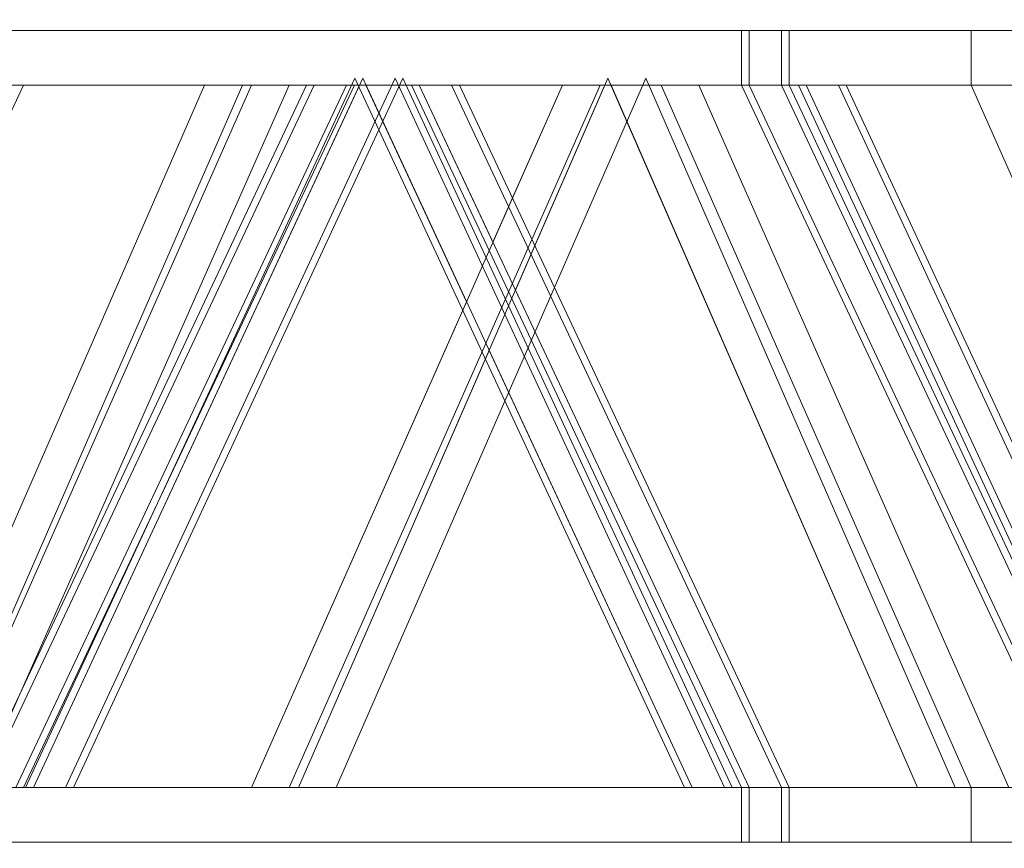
# Model space of a CAD drawing. Header units: metres. Extents: x 1314 to 1415, y -87 to -52.
# Tile 26 of 256: x 1322.297 to 1323.104, y -78.198 to -77.519. Entities that reach past the tile are written whole.
import ezdxf

# ---------------------------------------------------------------- set-up
doc = ezdxf.new("R2010")
doc.units = ezdxf.units.M
doc.header["$PDMODE"] = 65
doc.linetypes.add('AUSGEZOGEN', pattern=[0])
doc.layers.add('XR$2$Möblierung', color=4, linetype='AUSGEZOGEN', lineweight=13)
doc.layers.add('XR$3$Maßlinie 1_50', color=7, linetype='AUSGEZOGEN', lineweight=25)
doc.styles.add('ARIAL', font='arial.ttf')
doc.dimstyles.new('DIMSTYLE_12', dxfattribs={"dimtxt": 0.175, "dimasz": 0.15, "dimexe": 0, "dimexo": 0, "dimgap": 0.0875, "dimtad": 2, "dimrnd": 0.005, "dimzin": 4, "dimdsep": 46, "dimtxsty": 'ARIAL', "dimblk1": 'ALL_ML_KREIS', "dimblk2": 'ALL_ML_KREIS', "dimsah": 1, "dimcen": 0, "dimclrd": 3, "dimclre": 3, "dimclrt": 3, "dimadec": 0, "dimazin": 0, "dimtfac": 1, "dimtdec": 0, "dimtix": 1, "dimtmove": 2, "dimatfit": 3, "dimfxl": 0, "dimtzin": 0, "dimlwd": 0, "dimlwe": 25, "dimarcsym": 0})
doc.dimstyles.new('DIMSTYLE_9', dxfattribs={"dimtxt": 0.125, "dimasz": 0.15, "dimexe": 0, "dimexo": 0, "dimgap": 0.0625, "dimtad": 2, "dimrnd": 0.005, "dimzin": 4, "dimdsep": 46, "dimtxsty": 'ARIAL', "dimblk1": 'ALL_ML_KREIS', "dimblk2": 'ALL_ML_KREIS', "dimsah": 1, "dimcen": 0, "dimclrd": 3, "dimclre": 3, "dimclrt": 3, "dimadec": 0, "dimazin": 0, "dimtfac": 1, "dimtdec": 0, "dimtix": 1, "dimtmove": 2, "dimatfit": 3, "dimfxl": 0, "dimtzin": 0, "dimlwd": 0, "dimlwe": 25, "dimarcsym": 0})

# ---------------------------------------------------------------- blocks, each defined once
blk = doc.blocks.new('COMPLEXOBJECT_2')
at = {"layer": 'XR$2$Möblierung', "color": 52, "linetype": 'AUSGEZOGEN', "lineweight": 13, "transparency": 33554687}
for p, q in [((1322.3005, -77.52762), (1321.67336, -77.52762)), ((1322.48713, -77.52762), (1321.89762, -77.52762)), ((1321.92849, -77.52762), (1322.518, -77.52762)), ((1322.26121, -77.52762), (1322.88835, -77.52762)), ((1322.26766, -77.52762), (1322.48713, -77.52762)), ((1322.8948, -77.52762), (1322.26766, -77.52762)), ((1322.9212, -77.52762), (1322.29405, -77.52762)), ((1322.92764, -77.52762), (1322.3005, -77.52762)), ((1323.07664, -77.52762), (1322.48713, -77.52762)), ((1322.48713, -77.52762), (1322.8948, -77.52762)), ((1322.518, -77.52762), (1323.10752, -77.52762)), ((1322.88835, -77.52762), (1323.51549, -77.52762)), ((1322.88835, -77.52762), (1322.88835, -77.57236)), ((1322.8948, -77.52762), (1323.07664, -77.52762)), ((1323.52194, -77.52762), (1322.8948, -77.52762)), ((1322.8948, -77.52762), (1322.8948, -77.57236)), ((1323.54834, -77.52762), (1322.9212, -77.52762)), ((1322.9212, -77.52762), (1322.9212, -77.57236)), ((1322.92764, -77.52762), (1323.55478, -77.52762)), ((1322.92764, -77.52762), (1322.92764, -77.57236)), ((1323.66616, -77.52762), (1323.07664, -77.52762)), ((1323.07664, -77.52762), (1323.52194, -77.52762)), ((1323.07664, -77.52762), (1323.07664, -77.57236)), ((1321.94151, -77.57236), (1322.44877, -77.57236)), ((1322.47964, -77.57236), (1321.97238, -77.57236)), ((1322.02962, -78.14785), (1322.3005, -77.57236)), ((1322.44877, -77.57236), (1322.19514, -78.15351)), ((1322.19761, -78.14785), (1322.44877, -77.57236)), ((1322.22601, -78.15351), (1322.47964, -77.57236)), ((1322.2325, -78.14785), (1322.48713, -77.57236)), ((1322.26121, -78.14785), (1322.5321, -77.57236)), ((1322.5321, -77.57236), (1322.26121, -77.57236)), ((1322.518, -77.57236), (1322.26337, -78.14785)), ((1322.26766, -78.14785), (1322.53854, -77.57236)), ((1322.44877, -77.57236), (1322.26766, -77.57236)), ((1322.26766, -77.57236), (1322.53854, -77.57236)), ((1322.56494, -77.57236), (1322.29405, -78.14785)), ((1322.29405, -77.57236), (1322.56494, -77.57236)), ((1322.3005, -77.57236), (1322.57138, -77.57236)), ((1322.57138, -77.57236), (1322.3005, -78.14785)), ((1322.57184, -77.5667), (1322.30203, -78.14785)), ((1322.57829, -77.5667), (1322.30847, -78.14785)), ((1322.57566, -77.57236), (1322.30847, -78.14785)), ((1322.33487, -78.14785), (1322.60469, -77.5667)), ((1322.34131, -78.14785), (1322.61113, -77.5667)), ((1322.48713, -77.57236), (1322.44877, -77.57236)), ((1322.48713, -77.57236), (1322.74176, -77.57236)), ((1322.74176, -77.57236), (1322.48713, -78.14785)), ((1322.53854, -77.57236), (1322.48713, -77.57236)), ((1322.518, -78.14785), (1322.77263, -77.57236)), ((1322.77263, -77.57236), (1322.518, -77.57236)), ((1322.5255, -78.14785), (1322.77912, -77.5667)), ((1322.53854, -77.57236), (1322.62454, -77.57236)), ((1322.81, -77.5667), (1322.55637, -78.14785)), ((1322.84166, -78.14785), (1322.57184, -77.5667)), ((1322.58092, -77.57236), (1322.57566, -77.57236)), ((1322.8481, -78.14785), (1322.57829, -77.5667)), ((1322.66327, -77.74975), (1322.58092, -77.57236)), ((1322.60469, -77.5667), (1322.8745, -78.14785)), ((1322.61113, -77.5667), (1322.88095, -78.14785)), ((1322.88835, -77.57236), (1322.6181, -77.57236)), ((1322.6181, -77.57236), (1322.88835, -78.14785)), ((1322.74176, -77.57236), (1322.62454, -77.57236)), ((1322.62454, -77.57236), (1322.6849, -77.70088)), ((1322.62454, -77.57236), (1322.8948, -77.57236)), ((1322.62454, -77.57236), (1322.8948, -78.14785)), ((1322.9212, -78.14785), (1322.65094, -77.57236)), ((1322.65094, -77.57236), (1322.9212, -77.57236)), ((1322.92764, -78.14785), (1322.65738, -77.57236)), ((1322.65738, -77.57236), (1322.92764, -77.57236)), ((1322.6849, -77.70088), (1322.74176, -77.57236)), ((1322.77665, -77.57236), (1322.70338, -77.74025)), ((1322.8226, -77.57236), (1322.74176, -77.57236)), ((1322.7816, -77.57236), (1322.77665, -77.57236)), ((1322.77912, -77.5667), (1323.03275, -78.14785)), ((1323.03275, -78.14785), (1322.7816, -77.57236)), ((1323.06362, -78.14785), (1322.81, -77.5667)), ((1323.07664, -78.14785), (1322.8226, -77.57236)), ((1322.8226, -77.57236), (1323.07664, -77.57236)), ((1322.8948, -77.57236), (1322.8226, -77.57236)), ((1323.10752, -77.57236), (1322.85347, -77.57236)), ((1322.85347, -77.57236), (1323.10752, -78.14785)), ((1323.15861, -78.14785), (1322.88835, -77.57236)), ((1323.16506, -78.14785), (1322.8948, -77.57236)), ((1322.8948, -77.57236), (1322.94149, -77.57236)), ((1322.9212, -77.57236), (1323.19145, -78.14785)), ((1322.92764, -77.57236), (1323.1979, -78.14785)), ((1323.47468, -77.57236), (1322.93505, -77.57236)), ((1322.93505, -77.57236), (1323.20486, -78.15351)), ((1323.07664, -77.57236), (1322.94149, -77.57236)), ((1322.94149, -77.57236), (1323.20868, -78.14785)), ((1322.94149, -77.57236), (1323.48113, -77.57236)), ((1322.94149, -77.57236), (1323.21131, -78.15351)), ((1323.23771, -78.15351), (1322.96789, -77.57236)), ((1322.96789, -77.57236), (1323.50752, -77.57236)), ((1323.24415, -78.15351), (1322.97433, -77.57236)), ((1322.97433, -77.57236), (1323.51397, -77.57236)), ((1323.07664, -77.57236), (1323.33069, -78.14785)), ((1323.27378, -78.01895), (1323.07664, -77.57236)), ((1323.12054, -77.57236), (1323.07664, -77.57236)), ((1322.70338, -77.74025), (1322.8948, -78.14785)), ((1322.48713, -78.14785), (1322.66327, -77.74975)), ((1322.68181, -77.78967), (1322.5255, -78.14785)), ((1322.8481, -78.14785), (1322.68181, -77.78967)), ((1322.3005, -78.14785), (1322.02962, -78.14785)), ((1322.48713, -78.14785), (1322.2325, -78.14785)), ((1322.26337, -78.14785), (1322.518, -78.14785)), ((1322.30847, -78.14785), (1322.26766, -78.14785)), ((1322.84166, -78.14785), (1322.30203, -78.14785)), ((1322.30847, -78.14785), (1322.48713, -78.14785)), ((1322.8481, -78.14785), (1322.30847, -78.14785)), ((1322.8745, -78.14785), (1322.33487, -78.14785)), ((1322.88095, -78.14785), (1322.34131, -78.14785)), ((1322.48713, -78.14785), (1322.5255, -78.14785)), ((1323.03275, -78.14785), (1322.5255, -78.14785)), ((1322.5255, -78.14785), (1322.8481, -78.14785)), ((1322.55637, -78.14785), (1323.06362, -78.14785)), ((1322.8948, -78.14785), (1322.8481, -78.14785)), ((1323.15861, -78.14785), (1322.88835, -78.14785)), ((1322.88835, -78.19259), (1322.88835, -78.14785)), ((1322.8948, -78.14785), (1323.03275, -78.14785)), ((1323.16506, -78.14785), (1322.8948, -78.14785)), ((1322.8948, -78.19259), (1322.8948, -78.14785)), ((1323.19145, -78.14785), (1322.9212, -78.14785)), ((1322.9212, -78.19259), (1322.9212, -78.14785)), ((1322.92764, -78.19259), (1322.92764, -78.14785)), ((1323.1979, -78.14785), (1322.92764, -78.14785)), ((1323.03275, -78.14785), (1323.07664, -78.14785)), ((1323.33069, -78.14785), (1323.07664, -78.14785)), ((1323.07664, -78.14785), (1323.16506, -78.14785)), ((1323.07664, -78.19259), (1323.07664, -78.14785)), ((1322.88835, -78.19259), (1321.63407, -78.19259)), ((1322.8948, -78.19259), (1321.64052, -78.19259)), ((1322.9212, -78.19259), (1321.66691, -78.19259)), ((1321.67336, -78.19259), (1322.3005, -78.19259)), ((1322.92764, -78.19259), (1321.67336, -78.19259)), ((1321.89762, -78.19259), (1322.48713, -78.19259)), ((1323.10752, -78.19259), (1321.92849, -78.19259)), ((1321.92849, -78.19259), (1322.518, -78.19259)), ((1322.26121, -78.19259), (1322.88835, -78.19259)), ((1322.48713, -78.19259), (1322.26766, -78.19259)), ((1322.29405, -78.19259), (1322.9212, -78.19259)), ((1322.3005, -78.19259), (1322.92764, -78.19259)), ((1322.48713, -78.19259), (1323.07664, -78.19259)), ((1322.8948, -78.19259), (1322.48713, -78.19259)), ((1322.518, -78.19259), (1323.10752, -78.19259)), ((1324.14264, -78.19259), (1322.88835, -78.19259)), ((1322.88835, -78.19259), (1323.51549, -78.19259)), ((1323.07664, -78.19259), (1322.8948, -78.19259)), ((1323.52194, -78.19259), (1322.8948, -78.19259)), ((1324.14908, -78.19259), (1322.8948, -78.19259)), ((1322.9212, -78.19259), (1323.54834, -78.19259)), ((1324.17548, -78.19259), (1322.9212, -78.19259)), ((1322.92764, -78.19259), (1323.55478, -78.19259)), ((1324.18192, -78.19259), (1322.92764, -78.19259)), ((1323.07664, -78.19259), (1323.66616, -78.19259)), ((1323.52194, -78.19259), (1323.07664, -78.19259))]:
    blk.add_line(p, q, dxfattribs=at)
blk = doc.blocks.new('ALL_ML_KREIS')
at = {"color": 0, "linetype": 'ByBlock', "lineweight": -2}
for p, q in [((0, -0.5), (0, 0.5)), ((-1, 0), (0.5, 0))]:
    blk.add_line(p, q, dxfattribs=at)
blk.add_circle((0, 0), 0.15, dxfattribs=at)
blk = doc.blocks.new('*D100')
at = {"layer": 'DEFPOINTS', "color": 3, "linetype": 'AUSGEZOGEN', "lineweight": 25, "transparency": 33554687}
for p in [(1318.1917, -74.24093), (1332.4917, -75.37973), (1318.1917, -83.72712)]:
    blk.add_point(p, dxfattribs=at)
at = {"layer": 'XR$3$Maßlinie 1_50', "color": 3, "linetype": 'AUSGEZOGEN', "lineweight": -2, "transparency": 33554687}
for p, q in [((1318.1917, -83.42712), (1318.1917, -83.72712)), ((1332.4917, -83.42712), (1332.4917, -83.72712)), ((1318.1917, -83.72712), (1332.4917, -83.72712))]:
    blk.add_line(p, q, dxfattribs=at)
at = {"layer": 'XR$3$Maßlinie 1_50', "color": 3, "linetype": 'AUSGEZOGEN', "lineweight": 25, "transparency": 33554687, "xscale": 0.15, "yscale": 0.15, "zscale": 0.15, "rotation": 180}
blk.add_blockref('ALL_ML_KREIS', (1318.1917, -83.72712), dxfattribs=at)
at = {"layer": 'XR$3$Maßlinie 1_50', "color": 3, "linetype": 'AUSGEZOGEN', "lineweight": 25, "transparency": 33554687, "xscale": 0.15, "yscale": 0.15, "zscale": 0.15}
blk.add_blockref('ALL_ML_KREIS', (1332.4917, -83.72712), dxfattribs=at)
at = {"layer": 'XR$3$Maßlinie 1_50', "color": 3, "linetype": 'AUSGEZOGEN', "lineweight": 25, "transparency": 33554687, "insert": (1325.34614, -83.6124), "char_height": 0.125, "width": 0.625, "attachment_point": 5, "style": 'ARIAL'}
blk.add_mtext('\\A1;{\\A1;{14.30\\H0.082500;\\S^ ;}}', dxfattribs=at)
blk = doc.blocks.new('*D103')
at = {"layer": 'DEFPOINTS', "color": 3, "linetype": 'AUSGEZOGEN', "lineweight": 25, "transparency": 33554687}
for p in [(1332.4917, -77.34227), (1318.1917, -77.54184), (1318.1917, -84.34119)]:
    blk.add_point(p, dxfattribs=at)
at = {"layer": 'XR$3$Maßlinie 1_50', "color": 3, "linetype": 'AUSGEZOGEN', "lineweight": -2, "transparency": 33554687}
for p, q in [((1318.1917, -84.04119), (1318.1917, -84.34119)), ((1332.4917, -84.04119), (1332.4917, -84.34119)), ((1318.1917, -84.34119), (1332.4917, -84.34119))]:
    blk.add_line(p, q, dxfattribs=at)
at = {"layer": 'XR$3$Maßlinie 1_50', "color": 3, "linetype": 'AUSGEZOGEN', "lineweight": 25, "transparency": 33554687, "xscale": 0.15, "yscale": 0.15, "zscale": 0.15, "rotation": 180}
blk.add_blockref('ALL_ML_KREIS', (1318.1917, -84.34119), dxfattribs=at)
at = {"layer": 'XR$3$Maßlinie 1_50', "color": 3, "linetype": 'AUSGEZOGEN', "lineweight": 25, "transparency": 33554687, "xscale": 0.15, "yscale": 0.15, "zscale": 0.15}
blk.add_blockref('ALL_ML_KREIS', (1332.4917, -84.34119), dxfattribs=at)
at = {"layer": 'XR$3$Maßlinie 1_50', "color": 3, "linetype": 'AUSGEZOGEN', "lineweight": 25, "transparency": 33554687, "insert": (1325.34809, -84.2007), "char_height": 0.175, "width": 0.875, "attachment_point": 5, "style": 'ARIAL'}
blk.add_mtext('\\A1;{\\fArial|i0|b1;\\A1;{14.30\\H0.115500;\\S^ ;}}', dxfattribs=at)
blk = doc.blocks.new('*D119')
at = {"layer": 'DEFPOINTS', "color": 3, "linetype": 'AUSGEZOGEN', "lineweight": 25, "transparency": 33554687}
for p in [(1318.5917, -77.04716), (1332.0917, -78.10191), (1318.5917, -83.12679)]:
    blk.add_point(p, dxfattribs=at)
at = {"layer": 'XR$3$Maßlinie 1_50', "color": 3, "linetype": 'AUSGEZOGEN', "lineweight": -2, "transparency": 33554687}
for p, q in [((1332.0917, -82.82179), (1332.0917, -83.12679)), ((1318.5917, -82.82679), (1318.5917, -83.12679)), ((1318.5917, -83.12679), (1332.0917, -83.12679))]:
    blk.add_line(p, q, dxfattribs=at)
at = {"layer": 'XR$3$Maßlinie 1_50', "color": 3, "linetype": 'AUSGEZOGEN', "lineweight": 25, "transparency": 33554687, "xscale": 0.15, "yscale": 0.15, "zscale": 0.15, "rotation": 180}
blk.add_blockref('ALL_ML_KREIS', (1318.5917, -83.12679), dxfattribs=at)
at = {"layer": 'XR$3$Maßlinie 1_50', "color": 3, "linetype": 'AUSGEZOGEN', "lineweight": 25, "transparency": 33554687, "xscale": 0.15, "yscale": 0.15, "zscale": 0.15}
blk.add_blockref('ALL_ML_KREIS', (1332.0917, -83.12679), dxfattribs=at)
at = {"layer": 'XR$3$Maßlinie 1_50', "color": 3, "linetype": 'AUSGEZOGEN', "lineweight": 25, "transparency": 33554687, "insert": (1325.34614, -83.01207), "char_height": 0.125, "width": 0.625, "attachment_point": 5, "style": 'ARIAL'}
blk.add_mtext('\\A1;{\\A1;{13.50\\H0.082500;\\S^ ;}}', dxfattribs=at)

msp = doc.modelspace()

# ---------------------------------------------------------------- block references
at = {"layer": 'XR$2$Möblierung', "color": 52, "linetype": 'AUSGEZOGEN', "lineweight": 13, "transparency": 33554687}
msp.add_blockref('COMPLEXOBJECT_2', (0, 0), dxfattribs=at)

# ---------------------------------------------------------------- dimensions: what is measured, and where the dimension line sits
at = {"layer": 'XR$3$Maßlinie 1_50', "color": 3, "linetype": 'AUSGEZOGEN', "lineweight": 25, "transparency": 33554687}
for base, p1, p2, dimstyle, picture, middle in [((1332.4917, -83.72712), (1318.1917, -83.42712), (1332.4917, -83.42712), 'DIMSTYLE_9', '*D100', (1325.34614, -83.6124)), ((1332.0917, -83.12679), (1318.5917, -82.82679), (1332.0917, -82.82179), 'DIMSTYLE_9', '*D119', (1325.34614, -83.01207)), ((1332.4917, -84.34119), (1318.1917, -84.04119), (1332.4917, -84.04119), 'DIMSTYLE_12', '*D103', (1325.34809, -84.2007))]:
    dim = msp.add_linear_dim(base=base, p1=p1, p2=p2, dimstyle=dimstyle, override={"dimpost": '<>', "dimclrd": 3, "dimclre": 3, "dimclrt": 3, "dimlwd": 0, "dimlwe": 25}, dxfattribs=at)
    dim.commit()
    dim.dimension.update_dxf_attribs({"geometry": picture, "text_midpoint": middle, "dimtype": 160})

doc.saveas('drawing.dxf')
